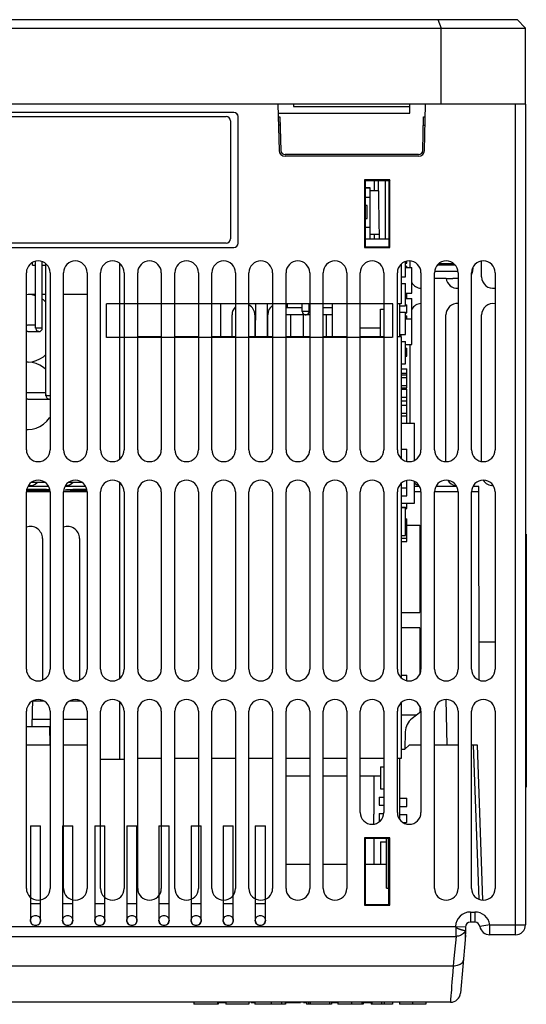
# Model space of a CAD drawing. Extents: x -837 to -216, y -123 to 601.
# Tile 3 of 136: x -564 to -504, y -123 to -6. Entities that reach past the tile are written whole.
import ezdxf

# ---------------------------------------------------------------- set-up
doc = ezdxf.new("R2010")
doc.units = 0
doc.header["$LTSCALE"] = 23.1
doc.layers.add('HEATSINK_AM_0', color=7, linetype='CONTINUOUS')

msp = doc.modelspace()

# ---------------------------------------------------------------- linework, layer by layer
at = {"layer": 'HEATSINK_AM_0', "color": 7}
for p, q in [((-623.12, -6.43), (-505.12, -6.43)), ((-514.53, -6.43), (-514.12, -7.43)), ((-504.12, -7.43), (-505.12, -6.43)), ((-624.12, -7.43), (-504.12, -7.43)), ((-514.12, -16.43), (-514.12, -7.43)), ((-504.12, -16.43), (-504.12, -7.43)), ((-504.12, -16.43), (-624.12, -16.43)), ((-538.72, -17.42), (-588.72, -17.42)), ((-538.72, -17.43), (-588.72, -17.43)), ((-538.72, -17.43), (-538.72, -17.42)), ((-533.48, -16.43), (-533.34, -21.95)), ((-531.65, -16.43), (-531.65, -16.73)), ((-531.65, -16.73), (-517.82, -16.73)), ((-517.82, -17.51), (-517.82, -16.43)), ((-516.1, -21.95), (-515.96, -16.43)), ((-505.32, -114.93), (-505.32, -16.43)), ((-504.12, -16.43), (-504.12, -113.73)), ((-588.62, -17.93), (-539.62, -17.93)), ((-539.12, -18.43), (-539.12, -32.43)), ((-538.22, -32.93), (-538.22, -17.93)), ((-538.21, -32.93), (-538.21, -17.93)), ((-533.45, -17.51), (-517.82, -17.51)), ((-533.44, -17.95), (-533.24, -17.95)), ((-533.24, -17.95), (-533.13, -21.95)), ((-516.31, -21.95), (-516.2, -17.95)), ((-516.2, -17.95), (-516, -17.95)), ((-533.21, -18.93), (-533.42, -18.93)), ((-516.23, -18.93), (-516.02, -18.93)), ((-516.8, -22.63), (-532.64, -22.63)), ((-516.81, -22.43), (-532.63, -22.43)), ((-520.22, -25.43), (-523.22, -25.43)), ((-523.22, -25.43), (-523.22, -33.43)), ((-523.22, -25.43), (-523.14, -25.52)), ((-520.3, -25.52), (-523.14, -25.52)), ((-523.14, -25.52), (-523.14, -33.35)), ((-522.01, -26.67), (-522.01, -25.52)), ((-521.6, -25.52), (-521.48, -32.43)), ((-520.72, -32.43), (-520.72, -25.52)), ((-520.22, -25.43), (-520.3, -25.52)), ((-520.3, -33.35), (-520.3, -25.52)), ((-520.22, -33.43), (-520.22, -25.43)), ((-523.14, -26.38), (-522.56, -26.38)), ((-522.56, -26.38), (-523.14, -26.38)), ((-522.56, -27.48), (-522.56, -26.38)), ((-522.56, -32.43), (-522.56, -26.38)), ((-522.56, -26.67), (-521.58, -26.67)), ((-522.56, -26.68), (-521.58, -26.68)), ((-523.14, -27.48), (-522.56, -27.48)), ((-522.91, -28.48), (-523.14, -28.48)), ((-522.91, -30.02), (-522.91, -28.48)), ((-523.14, -30.02), (-522.91, -30.02)), ((-523.14, -31.02), (-522.56, -31.02)), ((-522.56, -32.43), (-522.56, -31.02)), ((-523.14, -32.43), (-520.3, -32.43)), ((-522.56, -31.87), (-521.49, -31.87)), ((-522.01, -32.43), (-522.01, -31.87)), ((-588.72, -33.43), (-538.72, -33.43)), ((-588.72, -33.44), (-538.72, -33.44)), ((-539.62, -32.93), (-588.62, -32.93)), ((-523.22, -33.43), (-523.14, -33.35)), ((-523.22, -33.43), (-520.22, -33.43)), ((-523.14, -33.35), (-520.3, -33.35)), ((-520.22, -33.43), (-520.3, -33.35)), ((-562.59, -35.52), (-562.59, -35.21)), ((-562.59, -35.52), (-562.24, -35.52)), ((-562.24, -43.02), (-562.24, -35.07)), ((-561.44, -43.02), (-561.44, -35.12)), ((-561.44, -35.52), (-561.02, -35.52)), ((-561.02, -51.02), (-561.02, -35.37)), ((-552.22, -58.5), (-552.22, -35.36)), ((-518.84, -40.12), (-518.84, -35.38)), ((-518.34, -36.94), (-518.34, -35.1)), ((-518.34, -35.3), (-518.2, -35.3)), ((-518.34, -35.65), (-518.2, -35.65)), ((-518.34, -35.8), (-517.6, -35.8)), ((-518.2, -35.3), (-518.2, -35.06)), ((-518.2, -35.8), (-518.2, -35.65)), ((-517.78, -35.8), (-517.78, -35.04)), ((-517.6, -38.85), (-517.6, -35.8)), ((-512.44, -35.54), (-514.6, -35.54)), ((-512.62, -35.36), (-514.42, -35.36)), ((-510.36, -35.79), (-510.41, -36.3)), ((-509.32, -36.93), (-509.32, -35.05)), ((-563.32, -57.43), (-563.32, -36.43)), ((-560.52, -36.43), (-560.52, -57.43)), ((-558.92, -57.43), (-558.92, -36.43)), ((-556.12, -36.43), (-556.12, -57.43)), ((-554.52, -57.43), (-554.52, -36.43)), ((-551.72, -36.43), (-551.72, -57.43)), ((-550.12, -57.43), (-550.12, -36.43)), ((-547.32, -36.43), (-547.32, -57.43)), ((-545.72, -57.43), (-545.72, -36.43)), ((-542.92, -36.43), (-542.92, -57.43)), ((-541.32, -57.43), (-541.32, -36.43)), ((-538.52, -36.43), (-538.52, -57.43)), ((-536.92, -57.43), (-536.92, -36.43)), ((-534.12, -36.43), (-534.12, -57.43)), ((-532.52, -57.43), (-532.52, -36.43)), ((-529.72, -36.43), (-529.72, -57.43)), ((-528.12, -57.43), (-528.12, -36.43)), ((-525.32, -36.43), (-525.32, -57.43)), ((-523.72, -57.43), (-523.72, -36.43)), ((-520.92, -36.43), (-520.92, -57.43)), ((-519.32, -57.43), (-519.32, -36.43)), ((-518.84, -36.94), (-518.34, -36.94)), ((-516.52, -36.43), (-516.52, -57.43)), ((-514.92, -57.43), (-514.92, -36.43)), ((-512.13, -36.3), (-514.91, -36.3)), ((-513.52, -37.12), (-514.89, -37.12)), ((-513.52, -37.12), (-513.25, -37.12)), ((-513.52, -37.12), (-513.52, -37.12)), ((-513.25, -37.12), (-512.99, -37.12)), ((-512.99, -37.12), (-512.72, -37.12)), ((-512.12, -37.12), (-512.72, -37.12)), ((-512.72, -37.12), (-512.72, -37.12)), ((-512.12, -36.43), (-512.12, -57.43)), ((-510.52, -57.43), (-510.52, -36.43)), ((-510.41, -36.3), (-510.51, -36.3)), ((-507.72, -36.43), (-507.72, -57.43)), ((-518.84, -37.7), (-518.34, -37.7)), ((-518.34, -40.34), (-518.34, -37.7)), ((-563.13, -39.02), (-563.32, -39.04)), ((-562.24, -39.02), (-563.13, -39.02)), ((-561.02, -39.02), (-561.44, -39.02)), ((-556.12, -39.02), (-558.92, -39.02)), ((-518.34, -38.85), (-517.6, -38.85)), ((-518.34, -38.88), (-518.2, -38.88)), ((-518.34, -39.5), (-517.6, -39.5)), ((-518.2, -38.88), (-518.2, -38.85)), ((-518.2, -39.5), (-518.2, -38.88)), ((-517.6, -41.9), (-517.6, -39.5)), ((-553.84, -44.12), (-553.84, -40.12)), ((-519.86, -40.12), (-553.84, -40.12)), ((-547.32, -40.12), (-550.12, -40.12)), ((-542.92, -40.12), (-545.72, -40.12)), ((-538.52, -40.12), (-541.32, -40.12)), ((-540.27, -44.02), (-540.27, -40.12)), ((-534.12, -40.12), (-536.92, -40.12)), ((-536.14, -44.02), (-536.12, -40.12)), ((-534.78, -40.12), (-534.76, -44.02)), ((-529.72, -40.12), (-532.52, -40.12)), ((-530.6, -40.61), (-532.52, -40.61)), ((-532.33, -40.61), (-532.33, -40.12)), ((-530.6, -41.02), (-530.6, -40.12)), ((-529.78, -41.02), (-529.78, -40.12)), ((-529.72, -40.61), (-529.78, -40.61)), ((-525.32, -40.12), (-528.12, -40.12)), ((-527.02, -40.61), (-528.12, -40.61)), ((-527.02, -44.02), (-527.02, -40.12)), ((-520.92, -40.12), (-523.72, -40.12)), ((-521.33, -40.75), (-520.92, -40.75)), ((-521.33, -44.02), (-521.33, -40.75)), ((-519.84, -44.12), (-519.84, -40.12)), ((-518.85, -40.12), (-519.32, -40.12)), ((-519.05, -40.12), (-519.05, -44.02)), ((-519.05, -40.34), (-518.34, -40.34)), ((-518.34, -40.25), (-518.2, -40.25)), ((-518.2, -41.2), (-518.2, -40.25)), ((-538.93, -44.02), (-538.93, -41.43)), ((-536.23, -41.43), (-536.23, -44.02)), ((-534.7, -44.02), (-534.7, -41.43)), ((-529.72, -41.43), (-532.52, -41.43)), ((-532, -41.43), (-532, -44.02)), ((-529.79, -41.02), (-530.6, -41.02)), ((-530.47, -44.02), (-530.47, -41.43)), ((-527.02, -41.43), (-528.12, -41.43)), ((-527.77, -41.43), (-527.77, -44.02)), ((-519.05, -41.1), (-518.34, -41.1)), ((-518.34, -43.74), (-518.34, -41.1)), ((-518.34, -41.2), (-518.2, -41.2)), ((-518.34, -41.55), (-518.2, -41.55)), ((-518.34, -41.9), (-517.6, -41.9)), ((-518.2, -41.9), (-518.2, -41.55)), ((-517.6, -44.95), (-517.6, -41.9)), ((-513.55, -58.83), (-513.55, -41.43)), ((-509.32, -58.82), (-509.32, -41.43)), ((-563.16, -42.62), (-562.24, -42.62)), ((-561.44, -43.02), (-562.24, -43.02)), ((-562.18, -43.02), (-562.16, -42.92)), ((-523.72, -42.97), (-521.33, -42.97)), ((-563.16, -43.42), (-561.84, -43.42)), ((-519.93, -44.12), (-553.83, -44.12)), ((-547.32, -44.02), (-550.12, -44.02)), ((-542.92, -44.02), (-545.72, -44.02)), ((-538.52, -44.02), (-541.32, -44.02)), ((-534.12, -44.02), (-536.92, -44.02)), ((-529.72, -44.02), (-532.52, -44.02)), ((-525.32, -44.02), (-528.12, -44.02)), ((-520.92, -44.02), (-523.72, -44.02)), ((-518.85, -44.02), (-519.32, -44.02)), ((-519.05, -43.74), (-518.34, -43.74)), ((-518.9, -43.74), (-518.9, -44.02)), ((-518.84, -58.48), (-518.84, -44.02)), ((-518.84, -44.6), (-518.34, -44.6)), ((-518.34, -47.24), (-518.34, -44.6)), ((-518.34, -44.95), (-517.6, -44.95)), ((-518.34, -45.37), (-518.2, -45.37)), ((-518.2, -46.32), (-518.2, -45.37)), ((-517.78, -54.26), (-517.78, -44.95)), ((-518.34, -46.32), (-518.2, -46.32)), ((-563.32, -47.01), (-563.13, -47.02)), ((-563.13, -47.02), (-563.32, -47.04)), ((-518.84, -47.24), (-518.34, -47.24)), ((-518.84, -47.82), (-518.2, -47.82)), ((-518.2, -48.35), (-518.2, -47.82)), ((-518.84, -48.35), (-518.2, -48.35)), ((-518.84, -48.55), (-518.2, -48.55)), ((-518.84, -48.85), (-518.2, -48.85)), ((-518.2, -48.55), (-518.2, -48.35)), ((-518.2, -48.85), (-518.2, -48.55)), ((-518.2, -49.8), (-518.2, -48.85)), ((-518.84, -49.8), (-518.2, -49.8)), ((-518.84, -50.1), (-518.2, -50.1)), ((-518.2, -50.1), (-518.2, -49.8)), ((-563.16, -50.62), (-561.02, -50.62)), ((-560.52, -51.02), (-561.02, -51.02)), ((-518.84, -50.25), (-518.2, -50.25)), ((-518.84, -51.2), (-518.2, -51.2)), ((-518.2, -51.2), (-518.2, -50.25)), ((-518.2, -51.62), (-518.2, -51.2)), ((-563.16, -51.42), (-560.62, -51.42)), ((-518.84, -51.62), (-518.2, -51.62)), ((-518.84, -52.15), (-518.2, -52.15)), ((-518.2, -52.15), (-518.2, -51.62)), ((-518.2, -53.1), (-518.2, -52.15)), ((-518.84, -53.1), (-518.2, -53.1)), ((-518.84, -53.4), (-518.2, -53.4)), ((-518.84, -53.42), (-518.2, -53.42)), ((-518.2, -53.4), (-518.2, -53.1)), ((-518.2, -54.26), (-518.2, -53.42)), ((-518.84, -54.26), (-517.3, -54.26)), ((-517.3, -58.69), (-517.3, -54.26)), ((-563.32, -55.01), (-563.13, -55.02)), ((-518.84, -57.34), (-518.2, -57.34)), ((-518.2, -58.8), (-518.2, -57.34)), ((-560.68, -61.78), (-563.16, -61.78)), ((-561.07, -61.32), (-562.77, -61.32)), ((-556.28, -61.78), (-558.76, -61.78)), ((-556.67, -61.32), (-558.37, -61.32)), ((-552.22, -84.5), (-552.22, -61.36)), ((-518.84, -84.48), (-518.84, -61.38)), ((-518.2, -61.94), (-518.2, -61.06)), ((-517.3, -63.75), (-517.3, -61.18)), ((-516.68, -61.78), (-517.3, -61.78)), ((-512.28, -61.78), (-514.76, -61.78)), ((-509.65, -61.78), (-510.36, -61.78)), ((-509.66, -62.43), (-509.65, -61.78)), ((-563.32, -83.43), (-563.32, -62.43)), ((-560.52, -62.43), (-563.32, -62.43)), ((-563.04, -62.27), (-563.31, -62.27)), ((-562.54, -62.09), (-562.54, -62.27)), ((-560.52, -62.43), (-560.52, -83.43)), ((-558.92, -83.43), (-558.92, -62.43)), ((-556.12, -62.43), (-558.92, -62.43)), ((-556.44, -62.09), (-556.16, -62.09)), ((-556.19, -62.09), (-556.19, -62.27)), ((-556.12, -62.43), (-556.12, -83.43)), ((-554.52, -83.43), (-554.52, -62.43)), ((-551.72, -62.43), (-551.72, -83.43)), ((-550.12, -83.43), (-550.12, -62.43)), ((-547.32, -62.43), (-547.32, -83.43)), ((-545.72, -83.43), (-545.72, -62.43)), ((-542.92, -62.43), (-542.92, -83.43)), ((-541.32, -83.43), (-541.32, -62.43)), ((-538.52, -62.43), (-538.52, -83.43)), ((-536.92, -83.43), (-536.92, -62.43)), ((-534.12, -62.43), (-534.12, -83.43)), ((-532.52, -83.43), (-532.52, -62.43)), ((-529.72, -62.43), (-529.72, -83.43)), ((-528.12, -83.43), (-528.12, -62.43)), ((-525.32, -62.43), (-525.32, -83.43)), ((-523.72, -83.43), (-523.72, -62.43)), ((-520.92, -62.43), (-520.92, -83.43)), ((-519.32, -83.43), (-519.32, -62.43)), ((-518.84, -61.94), (-518.2, -61.94)), ((-518.84, -62.89), (-518.2, -62.89)), ((-518.2, -62.89), (-518.2, -61.94)), ((-516.52, -62.43), (-517.3, -62.43)), ((-516.52, -62.43), (-516.52, -83.43)), ((-512.12, -62.43), (-514.92, -62.43)), ((-514.92, -83.43), (-514.92, -62.43)), ((-512.12, -62.43), (-512.12, -83.43)), ((-509.66, -62.43), (-510.52, -62.43)), ((-510.52, -83.43), (-510.52, -62.43)), ((-509.62, -84.74), (-509.66, -62.43)), ((-507.72, -62.43), (-507.72, -83.43)), ((-518.84, -63.75), (-517.3, -63.75)), ((-518.2, -64.37), (-518.2, -63.75)), ((-518.84, -64.22), (-518.34, -64.22)), ((-518.84, -64.25), (-518.34, -64.25)), ((-518.34, -64.25), (-518.34, -64.22)), ((-518.34, -67.6), (-518.34, -64.25)), ((-518.34, -64.37), (-518.2, -64.37)), ((-518.34, -65.62), (-518.2, -65.62)), ((-518.2, -67.37), (-518.2, -65.62)), ((-518.2, -66.38), (-516.67, -66.38)), ((-516.67, -66.38), (-516.67, -76.73)), ((-518.84, -67.6), (-518.34, -67.6)), ((-518.34, -67.37), (-518.2, -67.37)), ((-518.2, -67.9), (-518.2, -67.37)), ((-504.02, -67.43), (-504.12, -67.43)), ((-504.02, -67.43), (-504.02, -97.43)), ((-561.42, -67.93), (-561.42, -84.74)), ((-557.02, -67.93), (-557.02, -84.74)), ((-518.84, -67.9), (-518.2, -67.9)), ((-518.84, -68.3), (-518.2, -68.3)), ((-518.2, -68.3), (-518.2, -67.9)), ((-504.02, -67.93), (-504.12, -67.93)), ((-518.84, -76.73), (-516.67, -76.73)), ((-516.67, -78.53), (-518.84, -78.53)), ((-516.67, -78.53), (-516.67, -84.06)), ((-509.62, -80.21), (-507.72, -80.21)), ((-518.84, -84.15), (-518.2, -84.15)), ((-518.2, -84.8), (-518.2, -84.15)), ((-562.61, -87.23), (-562.62, -88.38)), ((-561.2, -87.23), (-562.61, -87.23)), ((-561.42, -87.13), (-561.42, -87.23)), ((-556.8, -87.23), (-558.24, -87.23)), ((-557.02, -87.13), (-557.02, -87.23)), ((-552.22, -94.12), (-552.22, -87.36)), ((-518.84, -94.02), (-518.84, -87.38)), ((-513.42, -92.43), (-513.51, -87.03)), ((-563.32, -109.43), (-563.32, -88.43)), ((-562.62, -88.38), (-562.63, -89.41)), ((-560.52, -88.43), (-560.52, -109.43)), ((-558.92, -109.43), (-558.92, -88.43)), ((-556.12, -88.43), (-556.12, -109.43)), ((-554.52, -109.43), (-554.52, -88.43)), ((-551.72, -88.43), (-551.72, -109.43)), ((-550.12, -109.43), (-550.12, -88.43)), ((-547.32, -88.43), (-547.32, -109.43)), ((-545.72, -109.43), (-545.72, -88.43)), ((-542.92, -88.43), (-542.92, -109.43)), ((-541.32, -109.43), (-541.32, -88.43)), ((-538.52, -88.43), (-538.52, -109.43)), ((-536.92, -109.43), (-536.92, -88.43)), ((-534.12, -88.43), (-534.12, -109.43)), ((-532.52, -109.43), (-532.52, -88.43)), ((-529.72, -88.43), (-529.72, -109.43)), ((-528.12, -109.43), (-528.12, -88.43)), ((-525.32, -88.43), (-525.32, -109.43)), ((-523.72, -100.43), (-523.72, -88.43)), ((-520.92, -88.43), (-520.92, -100.43)), ((-519.32, -100.43), (-519.32, -88.43)), ((-516.52, -88.51), (-517.58, -89.3)), ((-516.67, -87.81), (-516.67, -88.62)), ((-516.52, -88.43), (-516.52, -100.43)), ((-514.92, -109.43), (-514.92, -88.43)), ((-512.12, -88.43), (-512.12, -109.43)), ((-510.52, -109.43), (-510.52, -88.43)), ((-507.72, -88.43), (-507.72, -109.43)), ((-560.52, -89.41), (-562.63, -89.41)), ((-562.63, -90.23), (-562.63, -89.41)), ((-556.12, -89.41), (-558.92, -89.41)), ((-517.02, -88.88), (-518.84, -88.88)), ((-563.32, -90.23), (-560.56, -90.23)), ((-560.52, -92.43), (-560.56, -90.23)), ((-518.38, -90.85), (-518.43, -92.93)), ((-560.52, -92.43), (-563.32, -92.43)), ((-556.12, -92.43), (-558.92, -92.43)), ((-518.84, -92.93), (-518.43, -92.93)), ((-518.43, -92.93), (-517.92, -92.43)), ((-516.52, -92.43), (-517.92, -92.43)), ((-512.12, -92.43), (-514.92, -92.43)), ((-509.81, -92.43), (-510.52, -92.43)), ((-510.31, -92.43), (-509.67, -110.72)), ((-509.16, -110.83), (-509.81, -92.43)), ((-554.52, -94.12), (-551.72, -94.12)), ((-547.32, -94.02), (-550.12, -94.02)), ((-542.92, -94.02), (-545.72, -94.02)), ((-538.52, -94.02), (-541.32, -94.02)), ((-534.12, -94.02), (-536.92, -94.02)), ((-529.72, -94.02), (-532.52, -94.02)), ((-525.32, -94.02), (-528.12, -94.02)), ((-520.92, -94.02), (-523.72, -94.02)), ((-518.85, -94.02), (-519.32, -94.02)), ((-519.05, -94.02), (-519.05, -101.26)), ((-521.33, -95), (-520.92, -95)), ((-521.33, -95), (-521.33, -97.64)), ((-532.52, -96.07), (-529.72, -96.07)), ((-528.12, -96.07), (-525.32, -96.07)), ((-523.72, -96.07), (-522.12, -96.07)), ((-522.12, -96.08), (-521.33, -96.08)), ((-522.12, -96.08), (-522.12, -100.64)), ((-521.33, -97.64), (-520.92, -97.64)), ((-504.02, -96.93), (-504.12, -96.93)), ((-504.02, -97.43), (-504.12, -97.43)), ((-521.47, -98.6), (-520.92, -98.6)), ((-521.47, -98.6), (-521.47, -99.55)), ((-519.05, -98.75), (-518.2, -98.75)), ((-518.2, -99.7), (-518.2, -98.75)), ((-521.47, -99.55), (-520.92, -99.55)), ((-519.05, -99.7), (-518.2, -99.7)), ((-522.12, -101.82), (-522.12, -100.64)), ((-521.47, -100.55), (-520.93, -100.55)), ((-521.47, -100.55), (-521.47, -101.5)), ((-521.47, -101.5), (-521.41, -101.5)), ((-519.05, -100.65), (-518.2, -100.65)), ((-518.2, -101.6), (-518.2, -100.65)), ((-562.84, -102.03), (-561.64, -102.03)), ((-562.84, -102.03), (-562.84, -113.23)), ((-561.64, -113.23), (-561.64, -102.03)), ((-559.03, -102.03), (-557.83, -102.03)), ((-559.03, -102.03), (-559.03, -113.23)), ((-557.83, -113.23), (-557.83, -102.03)), ((-555.22, -102.03), (-554.02, -102.03)), ((-555.22, -102.03), (-555.22, -113.23)), ((-554.02, -113.23), (-554.02, -102.03)), ((-551.41, -102.03), (-550.21, -102.03)), ((-551.41, -102.03), (-551.41, -113.23)), ((-550.21, -113.23), (-550.21, -102.03)), ((-547.6, -102.03), (-546.4, -102.03)), ((-547.6, -102.03), (-547.6, -113.23)), ((-546.4, -113.23), (-546.4, -102.03)), ((-543.79, -102.03), (-542.59, -102.03)), ((-543.79, -102.03), (-543.79, -113.23)), ((-542.59, -113.23), (-542.59, -102.03)), ((-539.98, -102.03), (-538.78, -102.03)), ((-539.98, -102.03), (-539.98, -113.23)), ((-538.78, -113.23), (-538.78, -102.03)), ((-536.17, -102.03), (-534.97, -102.03)), ((-536.17, -102.03), (-536.17, -113.23)), ((-534.97, -113.23), (-534.97, -102.03)), ((-518.69, -101.6), (-518.2, -101.6)), ((-520.22, -103.43), (-523.22, -103.43)), ((-523.22, -103.43), (-523.13, -103.52)), ((-523.22, -103.43), (-523.22, -111.43)), ((-520.31, -103.52), (-523.13, -103.52)), ((-523.13, -103.52), (-523.13, -111.35)), ((-522.12, -103.52), (-522.12, -106.56)), ((-520.62, -109.42), (-520.62, -103.52)), ((-520.62, -103.52), (-520.62, -109.42)), ((-520.22, -103.43), (-520.31, -103.52)), ((-520.31, -111.35), (-520.31, -103.52)), ((-520.22, -111.43), (-520.22, -103.43)), ((-521.33, -103.9), (-520.62, -103.9)), ((-521.33, -103.9), (-521.33, -106.54)), ((-532.52, -106.57), (-529.72, -106.57)), ((-528.12, -106.57), (-525.32, -106.57)), ((-523.13, -106.57), (-522.12, -106.57)), ((-522.12, -106.56), (-520.62, -106.56)), ((-521.33, -106.54), (-520.62, -106.54)), ((-520.62, -109.42), (-520.31, -109.42)), ((-562.84, -111.23), (-561.64, -111.23)), ((-559.03, -111.23), (-557.83, -111.23)), ((-555.22, -111.23), (-554.02, -111.23)), ((-551.41, -111.23), (-550.21, -111.23)), ((-547.6, -111.23), (-546.4, -111.23)), ((-543.79, -111.23), (-542.59, -111.23)), ((-539.98, -111.23), (-538.78, -111.23)), ((-536.17, -111.23), (-534.97, -111.23)), ((-523.22, -111.43), (-523.13, -111.35)), ((-523.22, -111.43), (-520.22, -111.43)), ((-523.13, -111.35), (-520.31, -111.35)), ((-520.22, -111.43), (-520.31, -111.35)), ((-562.45, -112.67), (-562.44, -112.67)), ((-562.14, -112.64), (-562.14, -112.64)), ((-562.03, -112.67), (-562.03, -112.67)), ((-558.64, -112.67), (-558.63, -112.67)), ((-558.33, -112.64), (-558.33, -112.64)), ((-558.22, -112.67), (-558.22, -112.67)), ((-554.83, -112.67), (-554.82, -112.67)), ((-554.52, -112.64), (-554.52, -112.64)), ((-554.41, -112.67), (-554.41, -112.67)), ((-551.02, -112.67), (-551.01, -112.67)), ((-550.71, -112.64), (-550.71, -112.64)), ((-550.6, -112.67), (-550.6, -112.67)), ((-547.21, -112.67), (-547.2, -112.67)), ((-546.9, -112.64), (-546.9, -112.64)), ((-546.79, -112.67), (-546.79, -112.67)), ((-543.4, -112.67), (-543.39, -112.67)), ((-543.09, -112.64), (-543.09, -112.64)), ((-542.98, -112.67), (-542.98, -112.67)), ((-539.59, -112.67), (-539.58, -112.67)), ((-539.28, -112.64), (-539.28, -112.64)), ((-535.78, -112.67), (-535.77, -112.67)), ((-535.47, -112.64), (-535.47, -112.64)), ((-535.36, -112.67), (-535.36, -112.67)), ((-510.64, -112.23), (-510.13, -112.23)), ((-510.64, -112.23), (-510.64, -113.43)), ((-510.12, -112.23), (-510.12, -113.43)), ((-600, -113.95), (-512.44, -113.95)), ((-562.45, -113.8), (-562.44, -113.8)), ((-562.34, -113.82), (-562.34, -113.82)), ((-562.03, -113.8), (-562.03, -113.8)), ((-558.64, -113.8), (-558.63, -113.8)), ((-558.53, -113.82), (-558.53, -113.82)), ((-558.22, -113.8), (-558.22, -113.8)), ((-554.83, -113.8), (-554.82, -113.8)), ((-554.72, -113.82), (-554.72, -113.82)), ((-554.41, -113.8), (-554.41, -113.8)), ((-551.02, -113.8), (-551.01, -113.8)), ((-550.91, -113.82), (-550.91, -113.82)), ((-550.6, -113.8), (-550.6, -113.8)), ((-547.21, -113.8), (-547.2, -113.8)), ((-547.1, -113.82), (-547.1, -113.82)), ((-546.79, -113.8), (-546.79, -113.8)), ((-543.4, -113.8), (-543.39, -113.8)), ((-543.29, -113.82), (-543.29, -113.82)), ((-542.98, -113.8), (-542.98, -113.8)), ((-539.59, -113.8), (-539.58, -113.8)), ((-539.48, -113.82), (-539.48, -113.82)), ((-539.17, -113.8), (-539.17, -113.8)), ((-535.78, -113.8), (-535.77, -113.8)), ((-535.67, -113.82), (-535.67, -113.82)), ((-535.36, -113.8), (-535.36, -113.8)), ((-512.42, -113.97), (-512.44, -113.95)), ((-511.24, -114.02), (-512.4, -113.99)), ((-512.34, -115.12), (-512.34, -114.05)), ((-511.24, -114.02), (-511.28, -115.54)), ((-511.24, -114.16), (-511.22, -114.85)), ((-510.12, -113.43), (-510.64, -113.43)), ((-508.35, -113.73), (-509.53, -113.93)), ((-508.35, -113.73), (-504.12, -113.73)), ((-508.35, -114.93), (-508.35, -113.73)), ((-600.09, -115.12), (-512.34, -115.12)), ((-512.34, -115.12), (-512.42, -115.89)), ((-511.28, -115.54), (-511.83, -121.84)), ((-511.42, -114.4), (-511.36, -114.42)), ((-511.36, -114.42), (-511.31, -114.43)), ((-511.25, -114.44), (-511.32, -114.56)), ((-511.31, -114.43), (-511.25, -114.44)), ((-511.23, -114.98), (-511.28, -115.54)), ((-511.27, -115.04), (-511.25, -115.04)), ((-511.25, -115.04), (-511.23, -115.04)), ((-505.32, -114.93), (-508.35, -114.93)), ((-512.64, -118.19), (-512.68, -118.63)), ((-513.03, -122.93), (-599.41, -122.93)), ((-543.47, -122.93), (-543.47, -123.17)), ((-540.56, -123.17), (-543.47, -123.17)), ((-540.67, -122.93), (-540.67, -123.17)), ((-540.56, -122.93), (-540.56, -123.17)), ((-539.9, -122.98), (-540.56, -122.98)), ((-539.68, -122.98), (-539.87, -122.98)), ((-539.68, -122.93), (-539.68, -123.17)), ((-536.94, -123.17), (-539.68, -123.17)), ((-536.94, -122.93), (-536.94, -123.17)), ((-536.47, -122.98), (-536.65, -122.98)), ((-536.24, -122.98), (-536.44, -122.98)), ((-536.24, -122.93), (-536.24, -123.17)), ((-532.57, -123.17), (-536.24, -123.17)), ((-534.27, -122.93), (-534.27, -123.17)), ((-533.08, -122.93), (-533.08, -123.17)), ((-532.62, -122.93), (-532.62, -123.17)), ((-532.57, -122.93), (-532.57, -123.17)), ((-530.8, -122.98), (-532.57, -122.98)), ((-530.08, -122.98), (-530.45, -122.98)), ((-530.08, -122.93), (-530.08, -123.17)), ((-527.13, -123.17), (-530.08, -123.17)), ((-529.87, -122.93), (-529.87, -123.17)), ((-529.67, -122.93), (-529.67, -123.17)), ((-527.35, -122.93), (-527.35, -123.17)), ((-527.13, -122.93), (-527.13, -123.17)), ((-526.37, -122.98), (-527.13, -122.98)), ((-526.37, -122.93), (-526.37, -123.17)), ((-523.36, -123.17), (-526.37, -123.17)), ((-524.76, -122.93), (-524.76, -123.17)), ((-523.52, -122.93), (-523.52, -123.17)), ((-523.36, -122.93), (-523.36, -123.17)), ((-522.43, -122.98), (-523.36, -122.98)), ((-522.43, -122.93), (-522.43, -123.17)), ((-519.91, -123.17), (-522.43, -123.17)), ((-522.33, -122.93), (-522.33, -123.17)), ((-521.2, -122.93), (-521.2, -123.17)), ((-520.87, -122.93), (-520.87, -123.17)), ((-519.91, -122.93), (-519.91, -123.17)), ((-519.06, -122.93), (-519.06, -123.17)), ((-515.95, -123.17), (-519.06, -123.17)), ((-517.51, -122.93), (-517.51, -123.17)), ((-515.95, -122.93), (-515.95, -123.17))]:
    msp.add_line(p, q, dxfattribs=at)
for points in [[(-514.92, -37.12), (-514.92, -37.12), (-514.9, -37.12), (-514.89, -37.12)], [(-562.24, -39.17), (-562.65, -39.06), (-563.13, -39.02)], [(-561.02, -39.91), (-561.3, -39.66), (-561.44, -39.57)], [(-563.32, -42.67), (-563.25, -42.64), (-563.16, -42.62)], [(-561.84, -43.42), (-561.93, -43.41), (-562.01, -43.37), (-562.08, -43.31), (-562.13, -43.22), (-562.16, -43.13), (-562.18, -43.02)], [(-563.16, -43.42), (-563.25, -43.41), (-563.32, -43.38)], [(-563.13, -47.02), (-562.65, -46.98), (-562.18, -46.86), (-561.72, -46.66), (-561.3, -46.39), (-561.02, -46.14)], [(-561.02, -47.91), (-561.3, -47.66), (-561.72, -47.39), (-562.18, -47.19), (-562.65, -47.06), (-563.13, -47.02)], [(-563.32, -50.67), (-563.31, -50.66), (-563.23, -50.63), (-563.16, -50.62)], [(-560.96, -51.02), (-560.95, -50.98), (-560.94, -50.93)], [(-560.62, -51.42), (-560.69, -51.41), (-560.77, -51.38), (-560.83, -51.34), (-560.88, -51.27), (-560.92, -51.2), (-560.95, -51.12), (-560.96, -51.02)], [(-563.16, -51.42), (-563.21, -51.41), (-563.32, -51.38), (-563.32, -51.37)], [(-563.13, -55.02), (-562.65, -54.98), (-562.18, -54.86), (-561.72, -54.66), (-561.3, -54.39), (-560.91, -54.05), (-560.57, -53.64), (-560.52, -53.56)], [(-563.28, -62.1), (-563.04, -62.1), (-562.79, -62.09), (-562.54, -62.09)], [(-562.55, -62.27), (-562.79, -62.27), (-563.04, -62.27)], [(-560.54, -62.24), (-560.58, -62.24), (-560.75, -62.25), (-560.93, -62.25), (-561.13, -62.26), (-561.35, -62.26), (-561.57, -62.26), (-561.81, -62.27), (-562.05, -62.27), (-562.3, -62.27), (-562.55, -62.27)], [(-562.54, -62.09), (-562.3, -62.09), (-562.05, -62.1), (-561.81, -62.1), (-561.58, -62.1), (-561.35, -62.1), (-561.14, -62.11), (-560.94, -62.11), (-560.75, -62.12), (-560.59, -62.13), (-560.56, -62.13)], [(-558.74, -62.18), (-558.73, -62.17), (-558.69, -62.16), (-558.62, -62.16), (-558.54, -62.15), (-558.43, -62.14), (-558.3, -62.13), (-558.16, -62.13), (-557.99, -62.12), (-557.81, -62.11), (-557.61, -62.11), (-557.39, -62.1), (-557.17, -62.1), (-556.93, -62.1), (-556.69, -62.1), (-556.44, -62.09)], [(-556.13, -62.27), (-556.44, -62.27), (-556.69, -62.27), (-556.93, -62.27), (-557.16, -62.26), (-557.39, -62.26), (-557.6, -62.26), (-557.8, -62.25), (-557.99, -62.25), (-558.15, -62.24), (-558.3, -62.23), (-558.43, -62.22), (-558.54, -62.22), (-558.62, -62.21), (-558.69, -62.2), (-558.73, -62.19), (-558.74, -62.18)], [(-561.42, -67.93), (-561.43, -67.76), (-561.46, -67.6), (-561.51, -67.44), (-561.58, -67.28), (-561.67, -67.14), (-561.77, -67), (-561.89, -66.88), (-562.02, -66.78), (-562.17, -66.69), (-562.32, -66.62), (-562.48, -66.57), (-562.65, -66.54), (-562.82, -66.53), (-562.99, -66.54), (-563.16, -66.57), (-563.32, -66.62), (-563.32, -66.62)], [(-557.02, -67.93), (-557.03, -67.76), (-557.06, -67.6), (-557.11, -67.44), (-557.18, -67.28), (-557.27, -67.14), (-557.37, -67), (-557.49, -66.88), (-557.62, -66.78), (-557.77, -66.69), (-557.92, -66.62), (-558.08, -66.57), (-558.25, -66.54), (-558.42, -66.53), (-558.59, -66.54), (-558.76, -66.57), (-558.92, -66.62), (-558.92, -66.62)], [(-562.24, -113.83), (-562.34, -113.82), (-562.44, -113.8), (-562.54, -113.75), (-562.63, -113.69), (-562.7, -113.62), (-562.76, -113.53), (-562.8, -113.44), (-562.83, -113.34), (-562.84, -113.23), (-562.83, -113.13), (-562.8, -113.03), (-562.76, -112.93), (-562.7, -112.85), (-562.63, -112.77), (-562.54, -112.71), (-562.44, -112.67), (-562.34, -112.64), (-562.24, -112.63)], [(-562.83, -113.13), (-562.8, -113.03), (-562.76, -112.94), (-562.7, -112.85), (-562.63, -112.78), (-562.54, -112.72), (-562.54, -112.71)], [(-562.24, -112.63), (-562.14, -112.64), (-562.03, -112.67), (-561.94, -112.71), (-561.85, -112.77), (-561.78, -112.85), (-561.72, -112.93), (-561.68, -113.03), (-561.65, -113.13), (-561.64, -113.23), (-561.65, -113.34), (-561.68, -113.44), (-561.72, -113.53), (-561.78, -113.62), (-561.85, -113.69), (-561.94, -113.75), (-562.03, -113.8), (-562.14, -113.82), (-562.24, -113.83)], [(-561.94, -112.71), (-561.94, -112.72), (-561.85, -112.78), (-561.78, -112.85), (-561.72, -112.94), (-561.67, -113.03), (-561.65, -113.13)], [(-558.43, -113.83), (-558.53, -113.82), (-558.63, -113.8), (-558.73, -113.75), (-558.82, -113.69), (-558.89, -113.62), (-558.95, -113.53), (-558.99, -113.44), (-559.02, -113.34), (-559.03, -113.23), (-559.02, -113.13), (-558.99, -113.03), (-558.95, -112.93), (-558.89, -112.85), (-558.82, -112.77), (-558.73, -112.71), (-558.63, -112.67), (-558.53, -112.64), (-558.43, -112.63)], [(-559.03, -113.23), (-559.02, -113.33), (-558.99, -113.43), (-558.95, -113.53), (-558.89, -113.62), (-558.82, -113.69), (-558.73, -113.75), (-558.73, -113.75)], [(-559.02, -113.13), (-558.99, -113.03), (-558.95, -112.94), (-558.89, -112.85), (-558.82, -112.78), (-558.73, -112.72), (-558.73, -112.71)], [(-558.43, -112.63), (-558.33, -112.64), (-558.22, -112.67), (-558.13, -112.71), (-558.04, -112.77), (-557.97, -112.85), (-557.91, -112.93), (-557.87, -113.03), (-557.84, -113.13), (-557.83, -113.23), (-557.84, -113.34), (-557.87, -113.44), (-557.91, -113.53), (-557.97, -113.62), (-558.04, -113.69), (-558.13, -113.75), (-558.22, -113.8), (-558.33, -113.82), (-558.43, -113.83)], [(-558.13, -112.71), (-558.13, -112.72), (-558.04, -112.78), (-557.97, -112.85), (-557.91, -112.94), (-557.86, -113.03), (-557.84, -113.13)], [(-554.62, -113.83), (-554.72, -113.82), (-554.82, -113.8), (-554.92, -113.75), (-555.01, -113.69), (-555.08, -113.62), (-555.14, -113.53), (-555.18, -113.44), (-555.21, -113.34), (-555.22, -113.23), (-555.21, -113.13), (-555.18, -113.03), (-555.14, -112.93), (-555.08, -112.85), (-555.01, -112.77), (-554.92, -112.71), (-554.82, -112.67), (-554.72, -112.64), (-554.62, -112.63)], [(-555.21, -113.13), (-555.18, -113.03), (-555.14, -112.94), (-555.08, -112.85), (-555.01, -112.78), (-554.92, -112.72), (-554.92, -112.71)], [(-554.62, -112.63), (-554.52, -112.64), (-554.41, -112.67), (-554.32, -112.71), (-554.23, -112.77), (-554.16, -112.85), (-554.1, -112.93), (-554.06, -113.03), (-554.03, -113.13), (-554.02, -113.23), (-554.03, -113.34), (-554.06, -113.44), (-554.1, -113.53), (-554.16, -113.62), (-554.23, -113.69), (-554.32, -113.75), (-554.41, -113.8), (-554.52, -113.82), (-554.62, -113.83)], [(-554.32, -112.71), (-554.32, -112.72), (-554.23, -112.78), (-554.16, -112.85), (-554.1, -112.94), (-554.05, -113.03), (-554.03, -113.13)], [(-550.81, -113.83), (-550.91, -113.82), (-551.01, -113.8), (-551.11, -113.75), (-551.2, -113.69), (-551.27, -113.62), (-551.33, -113.53), (-551.37, -113.44), (-551.4, -113.34), (-551.41, -113.23), (-551.4, -113.13), (-551.37, -113.03), (-551.33, -112.93), (-551.27, -112.85), (-551.2, -112.77), (-551.11, -112.71), (-551.01, -112.67), (-550.91, -112.64), (-550.81, -112.63)], [(-551.4, -113.13), (-551.37, -113.03), (-551.33, -112.94), (-551.27, -112.85), (-551.2, -112.78), (-551.11, -112.72), (-551.11, -112.71)], [(-550.81, -112.63), (-550.71, -112.64), (-550.6, -112.67), (-550.51, -112.71), (-550.42, -112.77), (-550.35, -112.85), (-550.29, -112.93), (-550.25, -113.03), (-550.22, -113.13), (-550.21, -113.23), (-550.22, -113.34), (-550.25, -113.44), (-550.29, -113.53), (-550.35, -113.62), (-550.42, -113.69), (-550.51, -113.75), (-550.6, -113.8), (-550.71, -113.82), (-550.81, -113.83)], [(-550.51, -112.71), (-550.51, -112.72), (-550.42, -112.78), (-550.35, -112.85), (-550.29, -112.94), (-550.24, -113.03), (-550.22, -113.13)], [(-547, -113.83), (-547.1, -113.82), (-547.2, -113.8), (-547.3, -113.75), (-547.39, -113.69), (-547.46, -113.62), (-547.52, -113.53), (-547.56, -113.44), (-547.59, -113.34), (-547.6, -113.23), (-547.59, -113.13), (-547.56, -113.03), (-547.52, -112.93), (-547.46, -112.85), (-547.39, -112.77), (-547.3, -112.71), (-547.2, -112.67), (-547.1, -112.64), (-547, -112.63)], [(-547.59, -113.13), (-547.56, -113.03), (-547.52, -112.94), (-547.46, -112.85), (-547.39, -112.78), (-547.3, -112.72), (-547.3, -112.71)], [(-547, -112.63), (-546.9, -112.64), (-546.79, -112.67), (-546.7, -112.71), (-546.61, -112.77), (-546.54, -112.85), (-546.48, -112.93), (-546.44, -113.03), (-546.41, -113.13), (-546.4, -113.23), (-546.41, -113.34), (-546.44, -113.44), (-546.48, -113.53), (-546.54, -113.62), (-546.61, -113.69), (-546.7, -113.75), (-546.79, -113.8), (-546.9, -113.82), (-547, -113.83)], [(-546.7, -112.71), (-546.7, -112.72), (-546.61, -112.78), (-546.54, -112.85), (-546.48, -112.94), (-546.43, -113.03), (-546.41, -113.13)], [(-543.19, -113.83), (-543.29, -113.82), (-543.39, -113.8), (-543.49, -113.75), (-543.58, -113.69), (-543.65, -113.62), (-543.71, -113.53), (-543.75, -113.44), (-543.78, -113.34), (-543.79, -113.23), (-543.78, -113.13), (-543.75, -113.03), (-543.71, -112.93), (-543.65, -112.85), (-543.58, -112.77), (-543.49, -112.71), (-543.39, -112.67), (-543.29, -112.64), (-543.19, -112.63)], [(-543.78, -113.13), (-543.75, -113.03), (-543.71, -112.94), (-543.65, -112.85), (-543.58, -112.78), (-543.49, -112.72), (-543.49, -112.71)], [(-543.19, -112.63), (-543.09, -112.64), (-542.98, -112.67), (-542.89, -112.71), (-542.8, -112.77), (-542.73, -112.85), (-542.67, -112.93), (-542.63, -113.03), (-542.6, -113.13), (-542.59, -113.23), (-542.6, -113.34), (-542.63, -113.44), (-542.67, -113.53), (-542.73, -113.62), (-542.8, -113.69), (-542.89, -113.75), (-542.98, -113.8), (-543.09, -113.82), (-543.19, -113.83)], [(-542.89, -112.71), (-542.89, -112.72), (-542.8, -112.78), (-542.73, -112.85), (-542.67, -112.94), (-542.62, -113.03), (-542.6, -113.13)], [(-539.38, -113.83), (-539.48, -113.82), (-539.58, -113.8), (-539.68, -113.75), (-539.77, -113.69), (-539.84, -113.62), (-539.9, -113.53), (-539.94, -113.44), (-539.97, -113.34), (-539.98, -113.23), (-539.97, -113.13), (-539.94, -113.03), (-539.9, -112.93), (-539.84, -112.85), (-539.77, -112.77), (-539.68, -112.71), (-539.58, -112.67), (-539.48, -112.64), (-539.38, -112.63)], [(-539.97, -113.13), (-539.94, -113.03), (-539.9, -112.94), (-539.84, -112.85), (-539.77, -112.78), (-539.68, -112.72), (-539.68, -112.71)], [(-539.38, -112.63), (-539.28, -112.64), (-539.17, -112.67), (-539.08, -112.71), (-538.99, -112.77), (-538.92, -112.85), (-538.86, -112.93), (-538.82, -113.03), (-538.79, -113.13), (-538.78, -113.23), (-538.79, -113.34), (-538.82, -113.44), (-538.86, -113.53), (-538.92, -113.62), (-538.99, -113.69), (-539.08, -113.75), (-539.17, -113.8), (-539.28, -113.82), (-539.38, -113.83)], [(-539.17, -112.67), (-539.17, -112.67), (-539.08, -112.72), (-538.99, -112.78), (-538.92, -112.85), (-538.86, -112.94), (-538.81, -113.03), (-538.79, -113.13)], [(-535.57, -113.83), (-535.67, -113.82), (-535.77, -113.8), (-535.87, -113.75), (-535.96, -113.69), (-536.03, -113.62), (-536.09, -113.53), (-536.13, -113.44), (-536.16, -113.34), (-536.17, -113.23), (-536.16, -113.13), (-536.13, -113.03), (-536.09, -112.93), (-536.03, -112.85), (-535.96, -112.77), (-535.87, -112.71), (-535.77, -112.67), (-535.67, -112.64), (-535.57, -112.63)], [(-536.16, -113.13), (-536.13, -113.03), (-536.09, -112.94), (-536.03, -112.85), (-535.96, -112.78), (-535.87, -112.72), (-535.87, -112.71)], [(-535.57, -112.63), (-535.47, -112.64), (-535.36, -112.67), (-535.27, -112.71), (-535.18, -112.77), (-535.11, -112.85), (-535.05, -112.93), (-535.01, -113.03), (-534.98, -113.13), (-534.97, -113.23), (-534.98, -113.34), (-535.01, -113.44), (-535.05, -113.53), (-535.11, -113.62), (-535.18, -113.69), (-535.27, -113.75), (-535.36, -113.8), (-535.47, -113.82), (-535.57, -113.83)], [(-535.27, -112.71), (-535.27, -112.72), (-535.18, -112.78), (-535.11, -112.85), (-535.05, -112.94), (-535, -113.03), (-534.98, -113.13)], [(-562.83, -113.33), (-562.8, -113.43), (-562.76, -113.53), (-562.7, -113.62), (-562.63, -113.69), (-562.54, -113.75), (-562.54, -113.75)], [(-561.94, -113.75), (-561.94, -113.75), (-561.85, -113.69), (-561.78, -113.62), (-561.72, -113.53), (-561.67, -113.43), (-561.65, -113.33)], [(-558.13, -113.75), (-558.13, -113.75), (-558.04, -113.69), (-557.97, -113.62), (-557.91, -113.53), (-557.86, -113.43), (-557.84, -113.33)], [(-555.21, -113.33), (-555.18, -113.43), (-555.14, -113.53), (-555.08, -113.62), (-555.01, -113.69), (-554.92, -113.75), (-554.92, -113.75)], [(-554.32, -113.75), (-554.32, -113.75), (-554.23, -113.69), (-554.16, -113.62), (-554.1, -113.53), (-554.05, -113.43), (-554.03, -113.33)], [(-551.4, -113.33), (-551.37, -113.43), (-551.33, -113.53), (-551.27, -113.62), (-551.2, -113.69), (-551.11, -113.75), (-551.11, -113.75)], [(-550.51, -113.75), (-550.51, -113.75), (-550.42, -113.69), (-550.35, -113.62), (-550.29, -113.53), (-550.24, -113.43), (-550.22, -113.33)], [(-547.59, -113.33), (-547.56, -113.43), (-547.52, -113.53), (-547.46, -113.62), (-547.39, -113.69), (-547.3, -113.75), (-547.3, -113.75)], [(-546.7, -113.75), (-546.7, -113.75), (-546.61, -113.69), (-546.54, -113.62), (-546.48, -113.53), (-546.43, -113.43), (-546.41, -113.33)], [(-543.78, -113.33), (-543.75, -113.43), (-543.71, -113.53), (-543.65, -113.62), (-543.58, -113.69), (-543.49, -113.75), (-543.49, -113.75)], [(-542.89, -113.75), (-542.89, -113.75), (-542.8, -113.69), (-542.73, -113.62), (-542.67, -113.53), (-542.62, -113.43), (-542.6, -113.33)], [(-539.97, -113.33), (-539.94, -113.43), (-539.9, -113.53), (-539.84, -113.62), (-539.77, -113.69), (-539.68, -113.75), (-539.68, -113.75)], [(-539.08, -113.75), (-539.08, -113.75), (-538.99, -113.69), (-538.92, -113.62), (-538.86, -113.53), (-538.81, -113.43), (-538.79, -113.33)], [(-536.16, -113.33), (-536.13, -113.43), (-536.09, -113.53), (-536.03, -113.62), (-535.96, -113.69), (-535.87, -113.75), (-535.87, -113.75)], [(-535.27, -113.75), (-535.27, -113.75), (-535.18, -113.69), (-535.11, -113.62), (-535.05, -113.53), (-535, -113.43), (-534.98, -113.33)], [(-512.37, -114.02), (-512.39, -114), (-512.42, -113.97)], [(-512.35, -114.04), (-512.36, -114.03), (-512.37, -114.02)], [(-512.35, -114.04), (-512.33, -114.06), (-512.31, -114.08), (-512.29, -114.1), (-512.26, -114.11), (-512.24, -114.12), (-512.22, -114.14), (-512.19, -114.15), (-512.16, -114.17), (-512.13, -114.18), (-512.1, -114.19), (-512.07, -114.21), (-512.03, -114.22), (-512, -114.23), (-511.96, -114.25), (-511.92, -114.26), (-511.88, -114.28), (-511.83, -114.29), (-511.79, -114.3), (-511.74, -114.32), (-511.69, -114.33), (-511.64, -114.35), (-511.6, -114.36), (-511.55, -114.37), (-511.5, -114.38), (-511.42, -114.4)], [(-511.32, -114.56), (-511.39, -114.67), (-511.48, -114.77), (-511.58, -114.86), (-511.69, -114.93), (-511.81, -115), (-511.93, -115.05), (-512.07, -115.09), (-512.21, -115.11), (-512.34, -115.12)], [(-511.26, -114.84), (-511.24, -114.84), (-511.22, -114.85)], [(-511.23, -114.98), (-511.25, -114.97), (-511.26, -114.96)], [(-511.25, -114.45), (-511.25, -114.45), (-511.25, -114.45), (-511.25, -114.45), (-511.25, -114.44), (-511.25, -114.44), (-511.25, -114.44)], [(-512.42, -115.89), (-512.56, -117.34), (-512.64, -118.19)], [(-512.53, -118.63), (-599.91, -118.63), (-600.06, -118.62), (-600.2, -118.59), (-600.34, -118.55), (-600.46, -118.5), (-600.58, -118.44), (-600.68, -118.37), (-600.77, -118.28), (-600.84, -118.19), (-600.9, -118.1), (-600.94, -117.99), (-600.95, -117.89)], [(-511.48, -117.89), (-511.5, -117.99), (-511.54, -118.1), (-511.6, -118.19), (-511.67, -118.28), (-511.76, -118.37), (-511.86, -118.44), (-511.98, -118.5), (-512.1, -118.55), (-512.24, -118.59), (-512.38, -118.62), (-512.53, -118.63)], [(-512.68, -118.63), (-512.74, -119.34), (-512.84, -120.53)], [(-512.84, -120.53), (-512.88, -121.02), (-512.91, -121.44), (-512.94, -121.81), (-512.97, -122.14), (-513, -122.66)], [(-513, -122.66), (-513.02, -122.82), (-513.02, -122.91), (-513.03, -122.93)]]:
    msp.add_lwpolyline(points, dxfattribs=at)
for centre, radius, start, end in [((-538.72, -17.93), 0.51, 0, 90), ((-538.72, -17.93), 0.5, 0, 90), ((-539.62, -18.43), 0.5, 0, 90), ((-532.64, -21.93), 0.7, 181.5, 270), ((-532.63, -21.93), 0.5, 181.5, 270), ((-516.81, -21.93), 0.5, 270, 358.5), ((-516.8, -21.93), 0.7, 270, 358.5), ((-539.62, -32.43), 0.5, 270, 360), ((-538.72, -32.93), 0.51, 270, 360), ((-538.72, -32.93), 0.5, 270, 360), ((-561.92, -36.43), 1.4, 0, 180), ((-557.52, -36.43), 1.4, 0, 180), ((-553.12, -36.43), 1.4, 0, 180), ((-548.72, -36.43), 1.4, 0, 180), ((-544.32, -36.43), 1.4, 0, 180), ((-539.92, -36.43), 1.4, 0, 180), ((-535.52, -36.43), 1.4, 0, 180), ((-531.12, -36.43), 1.4, 0, 180), ((-526.72, -36.43), 1.4, 0, 180), ((-522.32, -36.43), 1.4, 0, 180), ((-517.92, -36.43), 1.4, 0, 180), ((-513.52, -36.43), 1.4, 0, 180), ((-509.12, -36.43), 1.4, 0, 180), ((-512.2, -36.93), 1.35, 188.1886, 273.4154), ((-511.3, -36.22), 0.9, 330.3842, 355), ((-507.97, -36.93), 1.35, 180, 280.6793), ((-516.43, -36.93), 1.35, 209.762, 266.1594), ((-537.58, -41.43), 1.35, 134.239, 180), ((-537.58, -41.43), 1.35, 0, 60.6793), ((-533.35, -41.43), 1.35, 124.7914, 180.4224), ((-533.35, -41.43), 1.35, 37.4796, 41.1461), ((-529.12, -41.43), 1.35, 116.4093, 119.5734), ((-529.12, -41.43), 1.35, 37.4796, 42.166), ((-516.43, -41.43), 1.35, 93.841, 150.2329), ((-512.2, -41.43), 1.35, 86.5853, 180), ((-507.97, -41.43), 1.35, 79.3216, 180), ((-530.19, -41.02), 0.41, 180.1115, 359.9507), ((-530.19, -41.02), 0.41, 247.532, 2.3229), ((-561.84, -43.02), 0.4, 270, 359.9465), ((-560.62, -51.02), 0.4, 270, 284.4334), ((-561.92, -57.43), 1.4, 180, 360), ((-557.52, -57.43), 1.4, 180, 360), ((-553.12, -57.43), 1.4, 180, 360), ((-548.72, -57.43), 1.4, 180, 360), ((-544.32, -57.43), 1.4, 180, 360), ((-539.92, -57.43), 1.4, 180, 360), ((-535.52, -57.43), 1.4, 180, 360), ((-531.12, -57.43), 1.4, 180, 360), ((-526.72, -57.43), 1.4, 180, 360), ((-522.32, -57.43), 1.4, 180, 360), ((-517.92, -57.43), 1.4, 180, 360), ((-513.52, -57.43), 1.4, 180, 360), ((-509.12, -57.43), 1.4, 180, 360), ((-561.92, -62.43), 1.4, 0, 180), ((-562.96, -60.33), 1.35, 264.2816, 312.7408), ((-557.52, -62.43), 1.4, 0, 180), ((-558.73, -60.33), 1.35, 271.3711, 312.7408), ((-553.12, -62.43), 1.4, 0, 180), ((-548.72, -62.43), 1.4, 0, 180), ((-544.32, -62.43), 1.4, 0, 180), ((-539.92, -62.43), 1.4, 0, 180), ((-535.52, -62.43), 1.4, 0, 180), ((-531.12, -62.43), 1.4, 0, 180), ((-526.72, -62.43), 1.4, 0, 180), ((-522.32, -62.43), 1.4, 0, 180), ((-517.92, -62.43), 1.4, 0, 180), ((-516.43, -60.33), 1.35, 229.8256, 255.5337), ((-513.52, -62.43), 1.4, 0, 180), ((-512.2, -60.33), 1.35, 211.8465, 263.7805), ((-509.12, -62.43), 1.4, 0, 180), ((-507.97, -60.33), 1.35, 211.3056, 271.2085), ((-561.92, -83.43), 1.4, 180, 360), ((-557.52, -83.43), 1.4, 180, 360), ((-553.12, -83.43), 1.4, 180, 360), ((-548.72, -83.43), 1.4, 180, 360), ((-544.32, -83.43), 1.4, 180, 360), ((-539.92, -83.43), 1.4, 180, 360), ((-535.52, -83.43), 1.4, 180, 360), ((-531.12, -83.43), 1.4, 180, 360), ((-526.72, -83.43), 1.4, 180, 360), ((-522.32, -83.43), 1.4, 180, 360), ((-517.92, -83.43), 1.4, 180, 360), ((-513.52, -83.43), 1.4, 180, 360), ((-509.12, -83.43), 1.4, 180, 360), ((-561.92, -88.43), 1.4, 0, 180), ((-557.52, -88.43), 1.4, 0, 180), ((-553.12, -88.43), 1.4, 0, 180), ((-548.72, -88.43), 1.4, 0, 180), ((-544.32, -88.43), 1.4, 0, 180), ((-539.92, -88.43), 1.4, 0, 180), ((-535.52, -88.43), 1.4, 0, 180), ((-531.12, -88.43), 1.4, 0, 180), ((-526.72, -88.43), 1.4, 0, 180), ((-522.32, -88.43), 1.4, 0, 180), ((-517.92, -88.43), 1.4, 0, 180), ((-513.52, -88.43), 1.4, 0, 180), ((-509.12, -88.43), 1.4, 0, 180), ((-516.38, -90.9), 2, 126.8699, 178.5), ((-522.32, -100.43), 1.4, 180, 360), ((-517.92, -100.43), 1.4, 180, 360), ((-561.92, -109.43), 1.4, 180, 360), ((-557.52, -109.43), 1.4, 180, 360), ((-553.12, -109.43), 1.4, 180, 360), ((-548.72, -109.43), 1.4, 180, 360), ((-544.32, -109.43), 1.4, 180, 360), ((-539.92, -109.43), 1.4, 180, 360), ((-535.52, -109.43), 1.4, 180, 360), ((-531.12, -109.43), 1.4, 180, 360), ((-526.72, -109.43), 1.4, 180, 360), ((-513.52, -109.43), 1.4, 180, 360), ((-509.12, -109.43), 1.4, 180, 360), ((-510.64, -114.03), 1.8, 90.0234, 177.3601), ((-510.12, -114.03), 1.8, 9.5982, 90.039), ((-510.64, -114.03), 0.6, 89.9999, 178.5), ((-510.12, -114.03), 0.6, 9.5975, 89.6146), ((-508.35, -113.73), 1.2, 189.598, 270), ((-505.32, -113.73), 1.2, 270, 360), ((-512.72, -114.85), 1.5, 355, 0.0013), ((-513.03, -121.73), 1.2, 270, 355.0002), ((-513.02, -121.73), 1.2, 269.9998, 355)]:
    msp.add_arc(centre, radius, start, end, dxfattribs=at)

doc.saveas('drawing.dxf')
